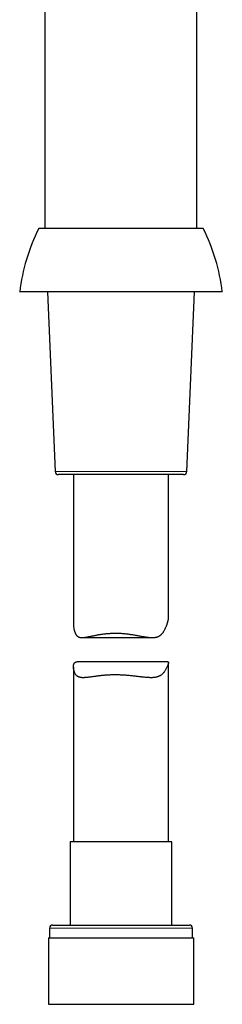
# Model space of a CAD drawing. Header units: millimetres. Extents: x 8 to 961, y 12 to 886.
# Tile 10 of 59: x 294 to 326, y 534 to 689. Entities that reach past the tile are written whole.
import ezdxf

# ---------------------------------------------------------------- set-up
doc = ezdxf.new("R2010")
doc.units = ezdxf.units.MM

msp = doc.modelspace()

# ---------------------------------------------------------------- linework, layer by layer
at = {"color": 7, "linetype": 'Continuous', "lineweight": 30}
for p, q in [((298.21, 833.59), (298.21, 656.44)), ((322.21, 656.44), (322.21, 696.44)), ((323.21, 656.44), (297.22, 656.44)), ((326.21, 646.44), (294.21, 646.44)), ((298.61, 646.44), (299.84, 618.12)), ((320.58, 618.12), (321.81, 646.44)), ((320.08, 617.64), (300.34, 617.64)), ((302.71, 617.64), (302.71, 594.11)), ((317.71, 595.09), (317.71, 617.64)), ((304.07, 591.96), (315.17, 591.96)), ((302.71, 587.36), (302.71, 559.76)), ((317.62, 588.12), (303.28, 588.12)), ((317.71, 559.76), (317.71, 588.02)), ((302.16, 559.76), (302.16, 546.64)), ((318.26, 559.76), (302.16, 559.76)), ((318.26, 546.64), (318.26, 559.76)), ((299.41, 546.64), (321.01, 546.64)), ((298.91, 546.14), (298.91, 544.64)), ((321.51, 544.64), (321.51, 546.14)), ((298.74, 544.64), (298.74, 534.14)), ((298.74, 544.64), (321.69, 544.64)), ((321.69, 534.14), (321.69, 544.64)), ((298.74, 534.14), (321.69, 534.14))]:
    msp.add_line(p, q, dxfattribs=at)
at = {"color": 252, "linetype": 'Continuous', "lineweight": 0}
for p, q in [((299.84, 618.12), (320.58, 618.12)), ((321.51, 546.14), (298.91, 546.14))]:
    msp.add_line(p, q, dxfattribs=at)
at = {"color": 7, "linetype": 'Continuous', "lineweight": 30}
for centre, radius, start, end in [((324.37, 642.83), 30.37, 153.374, 173.1696), ((296.05, 642.83), 30.37, 6.8304, 26.626), ((300.34, 618.14), 0.5, 182.4813, 270), ((320.08, 618.14), 0.5, 270, 357.5187), ((299.41, 546.14), 0.5, 90, 180), ((321.01, 546.14), 0.5, 0, 90)]:
    msp.add_arc(centre, radius, start, end, dxfattribs=at)
for points, knots in [([(309.32, 592.66), (309.42, 592.65), (309.62, 592.65), (309.92, 592.64), (310.22, 592.63), (310.52, 592.61), (310.82, 592.58), (311.13, 592.55), (311.43, 592.51), (311.73, 592.47), (312.02, 592.42), (312.3, 592.37), (312.59, 592.33), (312.87, 592.27), (313.14, 592.22), (313.42, 592.17), (313.69, 592.13), (313.93, 592.08), (314.14, 592.05), (314.33, 592.02), (314.51, 592), (314.69, 591.98), (314.87, 591.97), (315.05, 591.96), (315.22, 591.96), (315.37, 591.96), (315.5, 591.97), (315.62, 591.99), (315.74, 592.01), (315.85, 592.03), (315.96, 592.07), (316.06, 592.11), (316.17, 592.15), (316.26, 592.21), (316.36, 592.26), (316.44, 592.33), (316.53, 592.4), (316.61, 592.47), (316.68, 592.55), (316.76, 592.64), (316.83, 592.73), (316.91, 592.84), (316.99, 592.97), (317.1, 593.15), (317.21, 593.36), (317.3, 593.57), (317.38, 593.76), (317.43, 593.91), (317.48, 594.04), (317.52, 594.16), (317.55, 594.28), (317.59, 594.41), (317.63, 594.54), (317.66, 594.67), (317.68, 594.78), (317.69, 594.88), (317.7, 594.97), (317.71, 595.03), (317.71, 595.07), (317.71, 595.09)], [0, 0, 0, 0, 0.021903, 0.043851, 0.066131, 0.088412, 0.11087, 0.133328, 0.156119, 0.178953, 0.200855, 0.222792, 0.244987, 0.267181, 0.289513, 0.311845, 0.334442, 0.357076, 0.373396, 0.389733, 0.40622, 0.422706, 0.439283, 0.455859, 0.472622, 0.489419, 0.501732, 0.514062, 0.526542, 0.539021, 0.55159, 0.564158, 0.576902, 0.589674, 0.601989, 0.614326, 0.626804, 0.639282, 0.651825, 0.664369, 0.677026, 0.689692, 0.709204, 0.728739, 0.758163, 0.787629, 0.807158, 0.826697, 0.841668, 0.856638, 0.871639, 0.88664, 0.907023, 0.927449, 0.943156, 0.958893, 0.97487, 0.990847, 1, 1, 1, 1]), ([(302.71, 594.11), (302.71, 594.11), (302.71, 594.03), (302.72, 593.87), (302.73, 593.64), (302.77, 593.4), (302.8, 593.21), (302.84, 593.06), (302.87, 592.95), (302.91, 592.84), (302.95, 592.73), (302.99, 592.63), (303.04, 592.54), (303.09, 592.45), (303.14, 592.37), (303.21, 592.29), (303.27, 592.22), (303.35, 592.16), (303.42, 592.1), (303.51, 592.06), (303.59, 592.03), (303.69, 592), (303.78, 591.98), (303.89, 591.97), (303.99, 591.96), (304.11, 591.96), (304.24, 591.96), (304.39, 591.97), (304.56, 592), (304.74, 592.02), (304.93, 592.06), (305.13, 592.1), (305.33, 592.14), (305.55, 592.18), (305.77, 592.23), (305.99, 592.28), (306.23, 592.32), (306.47, 592.37), (306.72, 592.42), (306.97, 592.46), (307.23, 592.5), (307.5, 592.54), (307.74, 592.57), (307.96, 592.59), (308.15, 592.61), (308.34, 592.62), (308.54, 592.63), (308.73, 592.64), (308.93, 592.65), (309.12, 592.65), (309.26, 592.65), (309.32, 592.66)], [0, 0, 0, 0, 0.000728, 0.034132, 0.067539, 0.101092, 0.134643, 0.151574, 0.168505, 0.185478, 0.202451, 0.218976, 0.235519, 0.25226, 0.269, 0.285871, 0.302741, 0.319882, 0.337073, 0.353601, 0.370169, 0.387009, 0.40385, 0.420824, 0.437799, 0.455015, 0.472256, 0.495558, 0.51891, 0.542576, 0.566241, 0.590058, 0.613874, 0.637967, 0.662092, 0.686679, 0.711298, 0.736181, 0.761064, 0.786094, 0.811123, 0.836438, 0.861795, 0.878915, 0.896049, 0.913293, 0.930537, 0.947841, 0.965146, 0.982565, 1, 1, 1, 1]), ([(309.32, 586.07), (309.22, 586.07), (309.02, 586.07), (308.72, 586.07), (308.42, 586.05), (308.12, 586.04), (307.83, 586.02), (307.53, 586), (307.24, 585.97), (306.96, 585.94), (306.68, 585.91), (306.42, 585.87), (306.16, 585.84), (305.9, 585.8), (305.65, 585.77), (305.41, 585.74), (305.18, 585.71), (304.97, 585.68), (304.78, 585.66), (304.62, 585.65), (304.46, 585.64), (304.31, 585.63), (304.16, 585.63), (304.02, 585.64), (303.88, 585.65), (303.76, 585.68), (303.66, 585.7), (303.56, 585.73), (303.47, 585.77), (303.38, 585.82), (303.3, 585.87), (303.23, 585.93), (303.16, 586), (303.08, 586.09), (303.01, 586.2), (302.94, 586.33), (302.87, 586.48), (302.82, 586.63), (302.78, 586.78), (302.75, 586.94), (302.72, 587.09), (302.71, 587.23), (302.71, 587.35), (302.71, 587.45), (302.72, 587.55), (302.73, 587.64), (302.75, 587.72), (302.77, 587.8), (302.8, 587.87), (302.84, 587.93), (302.88, 587.98), (302.93, 588.03), (302.98, 588.06), (303.04, 588.09), (303.11, 588.11), (303.18, 588.12), (303.24, 588.13), (303.27, 588.12), (303.28, 588.12)], [0, 0, 0, 0, 0.021208, 0.042456, 0.064007, 0.085559, 0.107274, 0.128989, 0.151012, 0.173076, 0.194284, 0.215526, 0.237035, 0.258544, 0.280197, 0.30185, 0.323783, 0.345756, 0.362414, 0.379092, 0.395946, 0.4128, 0.429758, 0.446715, 0.463883, 0.481088, 0.49521, 0.509357, 0.523704, 0.538051, 0.552517, 0.566983, 0.581664, 0.596371, 0.617784, 0.639253, 0.661001, 0.68275, 0.704615, 0.72648, 0.748547, 0.770638, 0.785556, 0.800486, 0.81554, 0.830594, 0.845737, 0.860879, 0.876212, 0.891582, 0.906504, 0.921459, 0.936672, 0.951885, 0.967234, 0.982583, 0.998184, 1, 1, 1, 1]), ([(317.62, 588.12), (317.63, 588.12), (317.64, 588.13), (317.66, 588.12), (317.68, 588.11), (317.7, 588.09), (317.71, 588.07), (317.71, 588.03), (317.71, 587.99), (317.7, 587.95), (317.69, 587.89), (317.68, 587.83), (317.66, 587.76), (317.63, 587.69), (317.6, 587.6), (317.57, 587.51), (317.53, 587.43), (317.48, 587.31), (317.41, 587.16), (317.31, 586.98), (317.2, 586.79), (317.1, 586.63), (317, 586.51), (316.93, 586.42), (316.85, 586.34), (316.77, 586.25), (316.69, 586.17), (316.59, 586.09), (316.49, 586.02), (316.37, 585.94), (316.25, 585.88), (316.12, 585.82), (315.99, 585.77), (315.85, 585.73), (315.7, 585.7), (315.55, 585.67), (315.39, 585.65), (315.24, 585.64), (315.07, 585.63), (314.91, 585.63), (314.73, 585.64), (314.56, 585.64), (314.38, 585.65), (314.17, 585.67), (313.93, 585.69), (313.65, 585.72), (313.38, 585.75), (313.09, 585.79), (312.8, 585.82), (312.5, 585.86), (312.19, 585.89), (311.89, 585.93), (311.58, 585.96), (311.26, 585.99), (310.95, 586.01), (310.63, 586.03), (310.3, 586.05), (309.98, 586.06), (309.65, 586.07), (309.43, 586.07), (309.32, 586.07)], [0, 0, 0, 0, 0.0044688, 0.0185966, 0.0328201, 0.0470435, 0.0614554, 0.0758966, 0.089842, 0.1038153, 0.1179991, 0.1321829, 0.1464827, 0.1607831, 0.1752832, 0.1898029, 0.2027468, 0.2156911, 0.2416392, 0.2677268, 0.2938522, 0.3203682, 0.3336515, 0.3469345, 0.3603115, 0.3736882, 0.3871114, 0.4005342, 0.4155013, 0.4304943, 0.4457226, 0.4609505, 0.4763213, 0.4916924, 0.5073157, 0.5229716, 0.5379389, 0.5529306, 0.5680848, 0.5832392, 0.5984737, 0.6137085, 0.6290894, 0.644487, 0.6660196, 0.6875927, 0.7094567, 0.7313209, 0.7533379, 0.7753549, 0.7976649, 0.8200151, 0.8420497, 0.8641244, 0.8865248, 0.908925, 0.931506, 0.954087, 0.9770185, 1, 1, 1, 1])]:
    msp.add_open_spline(points, degree=3, knots=knots, dxfattribs=at)

doc.saveas('drawing.dxf')
